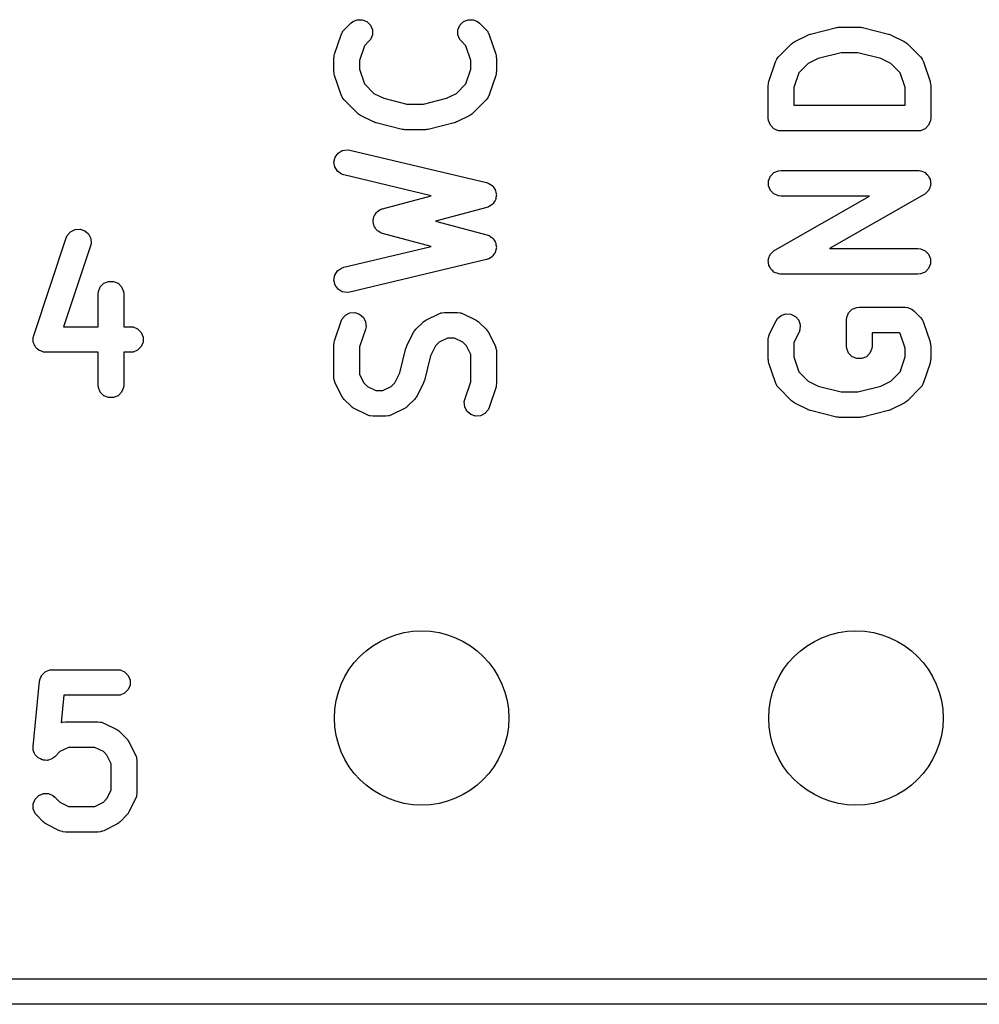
# Model space of a CAD drawing. Extents: x 100 to 226, y -132 to -42.
# Tile 12 of 33: x 204.5 to 210.11, y -101.4 to -95.64. Entities that reach past the tile are written whole.
import ezdxf

# ---------------------------------------------------------------- set-up
doc = ezdxf.new("R2010")
doc.units = 0
doc.layers.add('BLACK', color=7, linetype='CONTINUOUS')

msp = doc.modelspace()

# ---------------------------------------------------------------- linework, layer by layer
at = {"layer": 'BLACK', "linetype": 'CONTINUOUS'}
for p, q in [((206.398606, -95.696908), (206.436701, -95.658812)), ((206.436701, -95.658812), (206.448066, -95.649484)), ((206.448066, -95.649484), (206.475102, -95.638285)), ((206.475102, -95.638285), (206.504365, -95.638285)), ((206.504365, -95.638285), (206.531402, -95.649483)), ((206.531402, -95.649483), (206.552095, -95.670176)), ((206.552095, -95.670176), (206.563294, -95.697212)), ((207.063795, -95.697213), (207.074994, -95.670176)), ((207.074994, -95.670176), (207.095686, -95.649484)), ((207.095686, -95.649484), (207.122723, -95.638285)), ((207.122723, -95.638285), (207.151985, -95.638285)), ((207.151985, -95.638285), (207.179022, -95.649484)), ((207.179022, -95.649484), (207.190387, -95.658811)), ((207.190387, -95.658811), (207.228483, -95.696907)), ((206.342394, -95.840508), (206.380489, -95.726223)), ((206.380489, -95.726223), (206.386483, -95.712797)), ((206.386483, -95.712797), (206.388248, -95.710761)), ((206.388248, -95.710761), (206.389279, -95.708273)), ((206.389279, -95.708273), (206.398606, -95.696908)), ((206.563294, -95.726475), (206.552096, -95.753511)), ((206.563294, -95.697212), (206.563294, -95.726475)), ((207.063795, -95.726475), (207.063795, -95.697213)), ((207.074994, -95.753512), (207.063795, -95.726475)), ((207.228483, -95.696907), (207.237811, -95.708272)), ((207.237811, -95.708272), (207.238842, -95.710762)), ((207.238842, -95.710762), (207.240607, -95.712797)), ((207.240607, -95.712797), (207.246601, -95.726223)), ((207.246601, -95.726223), (207.284696, -95.840508)), ((209.034289, -95.766191), (209.11048, -95.728096)), ((209.11048, -95.728096), (209.111549, -95.727686)), ((209.111549, -95.727686), (209.111985, -95.727364)), ((209.111985, -95.727364), (209.118136, -95.725165)), ((209.118136, -95.725165), (209.124212, -95.722841)), ((209.124212, -95.722841), (209.12475, -95.722802)), ((209.12475, -95.722802), (209.12583, -95.722417)), ((209.12583, -95.722417), (209.278212, -95.684321)), ((209.278212, -95.684321), (209.280748, -95.683945)), ((209.280748, -95.683945), (209.28177, -95.683523)), ((209.28177, -95.683523), (209.287282, -95.68298)), ((209.287282, -95.68298), (209.292756, -95.682171)), ((209.292756, -95.682171), (209.293848, -95.682333)), ((209.293848, -95.682333), (209.296402, -95.682082)), ((209.296402, -95.682082), (209.410688, -95.682082)), ((209.410688, -95.682082), (209.413241, -95.682333)), ((209.413241, -95.682333), (209.414334, -95.682171)), ((209.414334, -95.682171), (209.419808, -95.68298)), ((209.419808, -95.68298), (209.42532, -95.683523)), ((209.42532, -95.683523), (209.42634, -95.683945)), ((209.42634, -95.683945), (209.428879, -95.684321)), ((209.428879, -95.684321), (209.58126, -95.722417)), ((209.58126, -95.722417), (209.582339, -95.722802)), ((209.582339, -95.722802), (209.582878, -95.722841)), ((209.582878, -95.722841), (209.588953, -95.725165)), ((209.588953, -95.725165), (209.595105, -95.727364)), ((209.595105, -95.727364), (209.59554, -95.727686)), ((209.59554, -95.727686), (209.59661, -95.728096)), ((209.59661, -95.728096), (209.6728, -95.766191)), ((206.517192, -95.790453), (206.488545, -95.876395)), ((206.542769, -95.764876), (206.517192, -95.790453)), ((206.552096, -95.753511), (206.542769, -95.764876)), ((207.084321, -95.764877), (207.074994, -95.753512)), ((207.109898, -95.790454), (207.084321, -95.764877)), ((207.138545, -95.876395), (207.109898, -95.790454)), ((208.938607, -95.85643), (209.014797, -95.78024)), ((209.014797, -95.78024), (209.020547, -95.775519)), ((209.020547, -95.775519), (209.021846, -95.774023)), ((209.021846, -95.774023), (209.0241, -95.772603)), ((209.0241, -95.772603), (209.026162, -95.770912)), ((209.026162, -95.770912), (209.027994, -95.770153)), ((209.027994, -95.770153), (209.034289, -95.766191)), ((209.6728, -95.766191), (209.679096, -95.770154)), ((209.679096, -95.770154), (209.680926, -95.770912)), ((209.680926, -95.770912), (209.682984, -95.772601)), ((209.682984, -95.772601), (209.685243, -95.774023)), ((209.685243, -95.774023), (209.686542, -95.775521)), ((209.686542, -95.775521), (209.692292, -95.78024)), ((209.692292, -95.78024), (209.768483, -95.85643)), ((206.339134, -95.854845), (206.339724, -95.852247)), ((206.339724, -95.852247), (206.339986, -95.849593)), ((206.339986, -95.849593), (206.340744, -95.847761)), ((206.340744, -95.847761), (206.342394, -95.840508)), ((207.284696, -95.840508), (207.286345, -95.847761)), ((207.286345, -95.847761), (207.287104, -95.849593)), ((207.287104, -95.849593), (207.287365, -95.852247)), ((207.287365, -95.852247), (207.287956, -95.854845)), ((209.305637, -95.832082), (209.170195, -95.865942)), ((209.401453, -95.832082), (209.305637, -95.832082)), ((209.536892, -95.865942), (209.401453, -95.832082)), ((206.338545, -95.864225), (206.339274, -95.856819)), ((206.338545, -95.940416), (206.338545, -95.864225)), ((206.339274, -95.856819), (206.339134, -95.854845)), ((206.488545, -95.876395), (206.488545, -95.928246)), ((207.138545, -95.928246), (207.138545, -95.876395)), ((207.287956, -95.854845), (207.287815, -95.856819)), ((207.287815, -95.856819), (207.288545, -95.864225)), ((207.288545, -95.864225), (207.288545, -95.940416)), ((208.882394, -96.000032), (208.920489, -95.885746)), ((208.920489, -95.885746), (208.926483, -95.872321)), ((208.926483, -95.872321), (208.928248, -95.870285)), ((208.928248, -95.870285), (208.92928, -95.867795)), ((208.92928, -95.867795), (208.938607, -95.85643)), ((209.112256, -95.894912), (209.057192, -95.949976)), ((209.170195, -95.865942), (209.112256, -95.894912)), ((209.594832, -95.894912), (209.536892, -95.865942)), ((209.649898, -95.949977), (209.594832, -95.894912)), ((209.768483, -95.85643), (209.77781, -95.867795)), ((209.77781, -95.867795), (209.778841, -95.870285)), ((209.778841, -95.870285), (209.780607, -95.872321)), ((209.780607, -95.872321), (209.786601, -95.885746)), ((209.786601, -95.885746), (209.824696, -96.000032)), ((206.339274, -95.947821), (206.338545, -95.940416)), ((206.339134, -95.949796), (206.339274, -95.947821)), ((206.339724, -95.952393), (206.339134, -95.949796)), ((206.339986, -95.955048), (206.339724, -95.952393)), ((206.340744, -95.956879), (206.339986, -95.955048)), ((206.342394, -95.964133), (206.340744, -95.956879)), ((206.380489, -96.078419), (206.342394, -95.964133)), ((206.488545, -95.928246), (206.517192, -96.014188)), ((207.109898, -96.014187), (207.138545, -95.928246)), ((207.284696, -95.964133), (207.246601, -96.078419)), ((207.286345, -95.956879), (207.284696, -95.964133)), ((207.287104, -95.955048), (207.286345, -95.956879)), ((207.287365, -95.952393), (207.287104, -95.955048)), ((207.287956, -95.949796), (207.287365, -95.952393)), ((207.288545, -95.940416), (207.287815, -95.947821)), ((207.287815, -95.947821), (207.287956, -95.949796)), ((209.057192, -95.949976), (209.028545, -96.035918)), ((209.678545, -96.035918), (209.649898, -95.949977)), ((206.517192, -96.014188), (206.572256, -96.069252)), ((207.054832, -96.069252), (207.109898, -96.014187)), ((208.878545, -96.023749), (208.879274, -96.016343)), ((208.878545, -96.214225), (208.878545, -96.023749)), ((208.879134, -96.014369), (208.879724, -96.011771)), ((208.879274, -96.016343), (208.879134, -96.014369)), ((208.879724, -96.011771), (208.879986, -96.009117)), ((208.879986, -96.009117), (208.880744, -96.007285)), ((208.880744, -96.007285), (208.882394, -96.000032)), ((209.824696, -96.000032), (209.826345, -96.007285)), ((209.826345, -96.007285), (209.827104, -96.009117)), ((209.827104, -96.009117), (209.827365, -96.011771)), ((209.827365, -96.011771), (209.827956, -96.014369)), ((209.827956, -96.014369), (209.827815, -96.016343)), ((209.827815, -96.016343), (209.828545, -96.023749)), ((209.828545, -96.023749), (209.828545, -96.214225)), ((206.386483, -96.091844), (206.380489, -96.078419)), ((206.572256, -96.069252), (206.630195, -96.098222)), ((206.996892, -96.098222), (207.054832, -96.069252)), ((207.246601, -96.078419), (207.240607, -96.091844)), ((209.028545, -96.035918), (209.028545, -96.139225)), ((209.678545, -96.139225), (209.678545, -96.035918)), ((206.388248, -96.093879), (206.386483, -96.091844)), ((206.38928, -96.09637), (206.388248, -96.093879)), ((206.398607, -96.107735), (206.38928, -96.09637)), ((206.474797, -96.183925), (206.398607, -96.107735)), ((206.630195, -96.098222), (206.765637, -96.132083)), ((206.765637, -96.132083), (206.861453, -96.132083)), ((206.861453, -96.132083), (206.996892, -96.098222)), ((207.228483, -96.107735), (207.152292, -96.183925)), ((207.23781, -96.09637), (207.228483, -96.107735)), ((207.238841, -96.093879), (207.23781, -96.09637)), ((207.240607, -96.091844), (207.238841, -96.093879)), ((209.028545, -96.139225), (209.678545, -96.139225)), ((206.480547, -96.188645), (206.474797, -96.183925)), ((206.481846, -96.190142), (206.480547, -96.188645)), ((206.4841, -96.191561), (206.481846, -96.190142)), ((206.486162, -96.193253), (206.4841, -96.191561)), ((206.487994, -96.194011), (206.486162, -96.193253)), ((206.494289, -96.197974), (206.487994, -96.194011)), ((206.57048, -96.236069), (206.494289, -96.197974)), ((207.1328, -96.197974), (207.05661, -96.236069)), ((207.139096, -96.19401), (207.1328, -96.197974)), ((207.140926, -96.193253), (207.139096, -96.19401)), ((207.142984, -96.191563), (207.140926, -96.193253)), ((207.145243, -96.190142), (207.142984, -96.191563)), ((207.146542, -96.188643), (207.145243, -96.190142)), ((207.152292, -96.183925), (207.146542, -96.188643)), ((206.571549, -96.236478), (206.57048, -96.236069)), ((206.571985, -96.236801), (206.571549, -96.236478)), ((206.578136, -96.238999), (206.571985, -96.236801)), ((206.584212, -96.241324), (206.578136, -96.238999)), ((206.58475, -96.241362), (206.584212, -96.241324)), ((206.58583, -96.241748), (206.58475, -96.241362)), ((206.738212, -96.279844), (206.58583, -96.241748)), ((207.04126, -96.241748), (206.888879, -96.279844)), ((207.042339, -96.241362), (207.04126, -96.241748)), ((207.042878, -96.241324), (207.042339, -96.241362)), ((207.048953, -96.238999), (207.042878, -96.241324)), ((207.055105, -96.236801), (207.048953, -96.238999)), ((207.05554, -96.236478), (207.055105, -96.236801)), ((207.05661, -96.236069), (207.05554, -96.236478)), ((208.879986, -96.228857), (208.878545, -96.214225)), ((208.891185, -96.255893), (208.879986, -96.228857)), ((208.911877, -96.276585), (208.891185, -96.255893)), ((209.815905, -96.255893), (209.795213, -96.276585)), ((209.827104, -96.228857), (209.815905, -96.255893)), ((209.828545, -96.214225), (209.827104, -96.228857)), ((206.740748, -96.280219), (206.738212, -96.279844)), ((206.74177, -96.280642), (206.740748, -96.280219)), ((206.747282, -96.281184), (206.74177, -96.280642)), ((206.752756, -96.281994), (206.747282, -96.281184)), ((206.753848, -96.281831), (206.752756, -96.281994)), ((206.756402, -96.282083), (206.753848, -96.281831)), ((206.870688, -96.282083), (206.756402, -96.282083)), ((206.873241, -96.281831), (206.870688, -96.282083)), ((206.874334, -96.281994), (206.873241, -96.281831)), ((206.879808, -96.281184), (206.874334, -96.281994)), ((206.88532, -96.280642), (206.879808, -96.281184)), ((206.88634, -96.280219), (206.88532, -96.280642)), ((206.888879, -96.279844), (206.88634, -96.280219)), ((208.938913, -96.287784), (208.911877, -96.276585)), ((208.953545, -96.289225), (208.938913, -96.287784)), ((209.753545, -96.289225), (208.953545, -96.289225)), ((209.768177, -96.287784), (209.753545, -96.289225)), ((209.795213, -96.276585), (209.768177, -96.287784)), ((206.345375, -96.442478), (206.362532, -96.418771)), ((206.362532, -96.418771), (206.387454, -96.403435)), ((206.387454, -96.403435), (206.416349, -96.398802)), ((206.416349, -96.398802), (206.430917, -96.40079)), ((206.430917, -96.40079), (207.230916, -96.591266)), ((206.338597, -96.470946), (206.345375, -96.442478)), ((206.34323, -96.499841), (206.338597, -96.470946)), ((206.358566, -96.524763), (206.34323, -96.499841)), ((206.382273, -96.54192), (206.358566, -96.524763)), ((206.396173, -96.54671), (206.382273, -96.54192)), ((208.891185, -96.553509), (208.911877, -96.532817)), ((208.911877, -96.532817), (208.938913, -96.521618)), ((208.938913, -96.521618), (208.953545, -96.520177)), ((208.953545, -96.520177), (209.753545, -96.520177)), ((209.753545, -96.520177), (209.757308, -96.520547)), ((209.757308, -96.520547), (209.758784, -96.52036)), ((209.758784, -96.52036), (209.760694, -96.520881)), ((209.760694, -96.520881), (209.768177, -96.521618)), ((209.768177, -96.521618), (209.777392, -96.525435)), ((209.777392, -96.525435), (209.787016, -96.52806)), ((209.787016, -96.52806), (209.790796, -96.530987)), ((209.790796, -96.530987), (209.795213, -96.532817)), ((209.795213, -96.532817), (209.802263, -96.539867)), ((209.802263, -96.539867), (209.810153, -96.545977)), ((206.907029, -96.668342), (206.396173, -96.54671)), ((207.230916, -96.591266), (207.235934, -96.592995)), ((207.235934, -96.592995), (207.237739, -96.593235)), ((207.237739, -96.593235), (207.239369, -96.594178)), ((207.239369, -96.594178), (207.244817, -96.596056)), ((207.244817, -96.596056), (207.253637, -96.602439)), ((207.253637, -96.602439), (207.263064, -96.607897)), ((208.879986, -96.580545), (208.891185, -96.553509)), ((208.879986, -96.609809), (208.879986, -96.580545)), ((209.810153, -96.545977), (209.812526, -96.55013)), ((209.812526, -96.55013), (209.815905, -96.553509)), ((209.815905, -96.553509), (209.819721, -96.562721)), ((209.819721, -96.562721), (209.824672, -96.571386)), ((209.824672, -96.571386), (209.825274, -96.576129)), ((209.825274, -96.576129), (209.827104, -96.580545)), ((209.827104, -96.580545), (209.827104, -96.590519)), ((209.827104, -96.590519), (209.828362, -96.600416)), ((209.828362, -96.600416), (209.827104, -96.605028)), ((207.263064, -96.607897), (207.265405, -96.610956)), ((207.265405, -96.610956), (207.268524, -96.613213)), ((207.268524, -96.613213), (207.274227, -96.622482)), ((207.274227, -96.622482), (207.280851, -96.631135)), ((207.280851, -96.631135), (207.281844, -96.634858)), ((207.281844, -96.634858), (207.28386, -96.638135)), ((207.28386, -96.638135), (207.285582, -96.648878)), ((207.285582, -96.648878), (207.288391, -96.65941)), ((207.288391, -96.65941), (207.287883, -96.663228)), ((208.891185, -96.636845), (208.879986, -96.609809)), ((208.911877, -96.657537), (208.891185, -96.636845)), ((208.938913, -96.668736), (208.911877, -96.657537)), ((209.790755, -96.660295), (209.235961, -96.97732)), ((209.793838, -96.658106), (209.790755, -96.660295)), ((209.795213, -96.657537), (209.793838, -96.658106)), ((209.796612, -96.656137), (209.795213, -96.657537)), ((209.802745, -96.651785), (209.796612, -96.656137)), ((209.808853, -96.643896), (209.802745, -96.651785)), ((209.815905, -96.636845), (209.808853, -96.643896)), ((209.817735, -96.632426), (209.815905, -96.636845)), ((209.820662, -96.628647), (209.817735, -96.632426)), ((209.823286, -96.619025), (209.820662, -96.628647)), ((209.827104, -96.609809), (209.823286, -96.619025)), ((209.827104, -96.605028), (209.827104, -96.609809)), ((206.622791, -96.744139), (206.907029, -96.668342)), ((207.266816, -96.716084), (207.264558, -96.719205)), ((207.269874, -96.713744), (207.266816, -96.716084)), ((207.275331, -96.704318), (207.269874, -96.713744)), ((207.281714, -96.695498), (207.275331, -96.704318)), ((207.282605, -96.691752), (207.281714, -96.695498)), ((207.284536, -96.688419), (207.282605, -96.691752)), ((207.28597, -96.677621), (207.284536, -96.688419)), ((207.288493, -96.66703), (207.28597, -96.677621)), ((207.287883, -96.663228), (207.288493, -96.66703)), ((208.916335, -96.987202), (209.471129, -96.670177)), ((208.953545, -96.670177), (208.938913, -96.668736)), ((209.471129, -96.670177), (208.953545, -96.670177)), ((206.574811, -96.783516), (206.580826, -96.775656)), ((206.580826, -96.775656), (206.585787, -96.767089)), ((206.585787, -96.767089), (206.589644, -96.764135)), ((206.589644, -96.764135), (206.592598, -96.760278)), ((206.592598, -96.760278), (206.601165, -96.755317)), ((206.601165, -96.755317), (206.609025, -96.749302)), ((206.609025, -96.749302), (206.616212, -96.746606)), ((206.616212, -96.746606), (206.617923, -96.745616)), ((206.617923, -96.745616), (206.619363, -96.745424)), ((206.619363, -96.745424), (206.622791, -96.744139)), ((207.23287, -96.736694), (206.933196, -96.816607)), ((207.237845, -96.734828), (207.23287, -96.736694)), ((207.239636, -96.734541), (207.237845, -96.734828)), ((207.241235, -96.733556), (207.239636, -96.734541)), ((207.246637, -96.731531), (207.241235, -96.733556)), ((207.255285, -96.72491), (207.246637, -96.731531)), ((207.264558, -96.719205), (207.255285, -96.72491)), ((206.567271, -96.811792), (206.56982, -96.802229)), ((206.56791, -96.816607), (206.567271, -96.811792)), ((206.567271, -96.821422), (206.56791, -96.816607)), ((206.56982, -96.830984), (206.567271, -96.821422)), ((206.56982, -96.802229), (206.571125, -96.792414)), ((206.571125, -96.8408), (206.56982, -96.830984)), ((206.571125, -96.792414), (206.573559, -96.788208)), ((206.573559, -96.788208), (206.574811, -96.783516)), ((206.933196, -96.816607), (207.23287, -96.89652)), ((204.77895, -96.900808), (204.798124, -96.878701)), ((204.798124, -96.878701), (204.824297, -96.865614)), ((204.824297, -96.865614), (204.853487, -96.863539)), ((204.853487, -96.863539), (204.88125, -96.872793)), ((204.88125, -96.872793), (204.903357, -96.891967)), ((206.573559, -96.845005), (206.571125, -96.8408)), ((206.574811, -96.849698), (206.573559, -96.845005)), ((206.580826, -96.857557), (206.574811, -96.849698)), ((206.585787, -96.866125), (206.580826, -96.857557)), ((206.589644, -96.869078), (206.585787, -96.866125)), ((206.592598, -96.872936), (206.589644, -96.869078)), ((206.601165, -96.877896), (206.592598, -96.872936)), ((206.609025, -96.883912), (206.601165, -96.877896)), ((206.616212, -96.886607), (206.609025, -96.883912)), ((206.617923, -96.887598), (206.616212, -96.886607)), ((206.619363, -96.887789), (206.617923, -96.887598)), ((206.622791, -96.889075), (206.619363, -96.887789)), ((206.907029, -96.964871), (206.622791, -96.889075)), ((204.582479, -97.485661), (204.772956, -96.914233)), ((204.772956, -96.914233), (204.77895, -96.900808)), ((204.903357, -96.891967), (204.916443, -96.918141)), ((204.918518, -96.947331), (204.915258, -96.961667)), ((204.916443, -96.918141), (204.918518, -96.947331)), ((207.23287, -96.89652), (207.237845, -96.898385)), ((207.237845, -96.898385), (207.239636, -96.898673)), ((207.239636, -96.898673), (207.241235, -96.899657)), ((207.241235, -96.899657), (207.246637, -96.901683)), ((207.246637, -96.901683), (207.255285, -96.908303)), ((207.255285, -96.908303), (207.264558, -96.914009)), ((207.264558, -96.914009), (207.266816, -96.917129)), ((207.266816, -96.917129), (207.269874, -96.91947)), ((207.269874, -96.91947), (207.275331, -96.928895)), ((207.275331, -96.928895), (207.281714, -96.937716)), ((207.281714, -96.937716), (207.282605, -96.941461)), ((207.282605, -96.941461), (207.284536, -96.944795)), ((207.284536, -96.944795), (207.28597, -96.955592)), ((204.915258, -96.961667), (204.757687, -97.434378)), ((206.396173, -97.086504), (206.907029, -96.964871)), ((207.280851, -97.002079), (207.274227, -97.010731)), ((207.281844, -96.998355), (207.280851, -97.002079)), ((207.28386, -96.995079), (207.281844, -96.998355)), ((207.285582, -96.984335), (207.28386, -96.995079)), ((207.288391, -96.973804), (207.285582, -96.984335)), ((207.28597, -96.955592), (207.288493, -96.966184)), ((207.288493, -96.966184), (207.287883, -96.969985)), ((207.287883, -96.969985), (207.288391, -96.973804)), ((208.891185, -97.010652), (208.898235, -97.003601)), ((208.898235, -97.003601), (208.904345, -96.995712)), ((208.904345, -96.995712), (208.910477, -96.991359)), ((208.910477, -96.991359), (208.911877, -96.98996)), ((208.911877, -96.98996), (208.913251, -96.98939)), ((208.913251, -96.98939), (208.916335, -96.987202)), ((209.235961, -96.97732), (209.753545, -96.97732)), ((209.753545, -96.97732), (209.768177, -96.978761)), ((209.768177, -96.978761), (209.795213, -96.98996)), ((209.795213, -96.98996), (209.815905, -97.010652)), ((207.230916, -97.041948), (206.430917, -97.232424)), ((207.235934, -97.040218), (207.230916, -97.041948)), ((207.237739, -97.039979), (207.235934, -97.040218)), ((207.239369, -97.039035), (207.237739, -97.039979)), ((207.244817, -97.037158), (207.239369, -97.039035)), ((207.253637, -97.030774), (207.244817, -97.037158)), ((207.263064, -97.025317), (207.253637, -97.030774)), ((207.265405, -97.022257), (207.263064, -97.025317)), ((207.268524, -97.020001), (207.265405, -97.022257)), ((207.274227, -97.010731), (207.268524, -97.020001)), ((208.878728, -97.047081), (208.879986, -97.042468)), ((208.879986, -97.056977), (208.878728, -97.047081)), ((208.879986, -97.037688), (208.883803, -97.028472)), ((208.879986, -97.042468), (208.879986, -97.037688)), ((208.879986, -97.066952), (208.879986, -97.056977)), ((208.883803, -97.028472), (208.886428, -97.018849)), ((208.886428, -97.018849), (208.889355, -97.015068)), ((208.889355, -97.015068), (208.891185, -97.010652)), ((209.815905, -97.010652), (209.827104, -97.037688)), ((209.827104, -97.037688), (209.827104, -97.066952)), ((206.34323, -97.133373), (206.358566, -97.108451)), ((206.358566, -97.108451), (206.382273, -97.091294)), ((206.382273, -97.091294), (206.396173, -97.086504)), ((208.881815, -97.071367), (208.879986, -97.066952)), ((208.882418, -97.076111), (208.881815, -97.071367)), ((208.887368, -97.084775), (208.882418, -97.076111)), ((208.891185, -97.093988), (208.887368, -97.084775)), ((208.894563, -97.097366), (208.891185, -97.093988)), ((208.896937, -97.10152), (208.894563, -97.097366)), ((208.904826, -97.107629), (208.896937, -97.10152)), ((208.911877, -97.11468), (208.904826, -97.107629)), ((208.916293, -97.116509), (208.911877, -97.11468)), ((208.920074, -97.119437), (208.916293, -97.116509)), ((208.929697, -97.122061), (208.920074, -97.119437)), ((209.795213, -97.11468), (209.768177, -97.125879)), ((209.815905, -97.093988), (209.795213, -97.11468)), ((209.827104, -97.066952), (209.815905, -97.093988)), ((204.992915, -97.180351), (205.019951, -97.169152)), ((205.019951, -97.169152), (205.049215, -97.169152)), ((205.049215, -97.169152), (205.076251, -97.180351)), ((206.338597, -97.162268), (206.34323, -97.133373)), ((206.345375, -97.190736), (206.338597, -97.162268)), ((208.938913, -97.125879), (208.929697, -97.122061)), ((208.946395, -97.126615), (208.938913, -97.125879)), ((208.948306, -97.127137), (208.946395, -97.126615)), ((208.949781, -97.126949), (208.948306, -97.127137)), ((208.953545, -97.12732), (208.949781, -97.126949)), ((209.753545, -97.12732), (208.953545, -97.12732)), ((209.768177, -97.125879), (209.753545, -97.12732)), ((204.959583, -97.242711), (204.961024, -97.228079)), ((204.961024, -97.228079), (204.972223, -97.201043)), ((204.972223, -97.201043), (204.992915, -97.180351)), ((205.076251, -97.180351), (205.096943, -97.201043)), ((205.096943, -97.201043), (205.108142, -97.228079)), ((205.108142, -97.228079), (205.109583, -97.242711)), ((206.362532, -97.214443), (206.345375, -97.190736)), ((206.387454, -97.229779), (206.362532, -97.214443)), ((206.416349, -97.234412), (206.387454, -97.229779)), ((206.430917, -97.232424), (206.416349, -97.234412)), ((204.959583, -97.434378), (204.959583, -97.242711)), ((205.109583, -97.242711), (205.109583, -97.434378)), ((206.43183, -97.353795), (206.46102, -97.35172)), ((206.46102, -97.35172), (206.488783, -97.360974)), ((206.970341, -97.352572), (206.984973, -97.351131)), ((206.984973, -97.351131), (207.061164, -97.351131)), ((207.061164, -97.351131), (207.075796, -97.352572)), ((209.348328, -97.353509), (209.36902, -97.332817)), ((209.36902, -97.332817), (209.396056, -97.321618)), ((209.396056, -97.321618), (209.410688, -97.320177)), ((209.410688, -97.320177), (209.677354, -97.320177)), ((209.677354, -97.320177), (209.691986, -97.321618)), ((209.691986, -97.321618), (209.719022, -97.332817)), ((209.719022, -97.332817), (209.730387, -97.342144)), ((209.730387, -97.342144), (209.768483, -97.38024)), ((206.342394, -97.516699), (206.380489, -97.402414)), ((206.380489, -97.402414), (206.386483, -97.388988)), ((206.386483, -97.388988), (206.405657, -97.366881)), ((206.405657, -97.366881), (206.43183, -97.353795)), ((206.488783, -97.360974), (206.51089, -97.380148)), ((206.51089, -97.380148), (206.523976, -97.406321)), ((206.523976, -97.406321), (206.526051, -97.435511)), ((206.85575, -97.411193), (206.861499, -97.406474)), ((206.861499, -97.406474), (206.862799, -97.404976)), ((206.862799, -97.404976), (206.865058, -97.403554)), ((206.865058, -97.403554), (206.867115, -97.401866)), ((206.867115, -97.401866), (206.868942, -97.401108)), ((206.868942, -97.401108), (206.875242, -97.397144)), ((206.875242, -97.397144), (206.951432, -97.359049)), ((206.951432, -97.359049), (206.965164, -97.353794)), ((206.965164, -97.353794), (206.967851, -97.353603)), ((206.967851, -97.353603), (206.970341, -97.352572)), ((207.075796, -97.352572), (207.078285, -97.353603)), ((207.078285, -97.353603), (207.080973, -97.353794)), ((207.080973, -97.353794), (207.094705, -97.359049)), ((207.094705, -97.359049), (207.170895, -97.397144)), ((207.170895, -97.397144), (207.177191, -97.401107)), ((207.177191, -97.401107), (207.179021, -97.401865)), ((207.179021, -97.401865), (207.181079, -97.403554)), ((207.181079, -97.403554), (207.183338, -97.404976)), ((207.183338, -97.404976), (207.184637, -97.406474)), ((207.184637, -97.406474), (207.190386, -97.411192)), ((208.886463, -97.475922), (208.924558, -97.399732)), ((208.924558, -97.399732), (208.93239, -97.387289)), ((208.93239, -97.387289), (208.954498, -97.368116)), ((208.954498, -97.368116), (208.982259, -97.358862)), ((208.982259, -97.358862), (209.011449, -97.360936)), ((209.011449, -97.360936), (209.037624, -97.374023)), ((209.037624, -97.374023), (209.056797, -97.396131)), ((209.056797, -97.396131), (209.066051, -97.423892)), ((209.335688, -97.395177), (209.337129, -97.380545)), ((209.335688, -97.547558), (209.335688, -97.395177)), ((209.337129, -97.380545), (209.348328, -97.353509)), ((209.768483, -97.38024), (209.777811, -97.391605)), ((209.777811, -97.391605), (209.778842, -97.394095)), ((209.778842, -97.394095), (209.780607, -97.39613)), ((209.780607, -97.39613), (209.786601, -97.409556)), ((204.757687, -97.434378), (204.959583, -97.434378)), ((205.109583, -97.434378), (205.148869, -97.434378)), ((205.148869, -97.434378), (205.163501, -97.435819)), ((205.163501, -97.435819), (205.190537, -97.447018)), ((205.190537, -97.447018), (205.211229, -97.46771)), ((206.522791, -97.449848), (206.488545, -97.552586)), ((206.526051, -97.435511), (206.522791, -97.449848)), ((206.803606, -97.46878), (206.807569, -97.462483)), ((206.807569, -97.462483), (206.808328, -97.460653)), ((206.808328, -97.460653), (206.810019, -97.458591)), ((206.810019, -97.458591), (206.811439, -97.456337)), ((206.811439, -97.456337), (206.812934, -97.45504)), ((206.812934, -97.45504), (206.817655, -97.449288)), ((206.817655, -97.449288), (206.85575, -97.411193)), ((207.190386, -97.411192), (207.228482, -97.449287)), ((207.228482, -97.449287), (207.233202, -97.455038)), ((207.233202, -97.455038), (207.2347, -97.456337)), ((207.2347, -97.456337), (207.236119, -97.458592)), ((207.236119, -97.458592), (207.23781, -97.460652)), ((207.23781, -97.460652), (207.238568, -97.462482)), ((207.238568, -97.462482), (207.242532, -97.46878)), ((209.058722, -97.466814), (209.028545, -97.527168)), ((209.063977, -97.453082), (209.058722, -97.466814)), ((209.066051, -97.423892), (209.063977, -97.453082)), ((209.786601, -97.409556), (209.824696, -97.523841)), ((204.579219, -97.499998), (204.580071, -97.496251)), ((204.580071, -97.511989), (204.579219, -97.499998)), ((204.580071, -97.494746), (204.580829, -97.492914)), ((204.580071, -97.496251), (204.580071, -97.494746)), ((204.580071, -97.52401), (204.580071, -97.511989)), ((204.581101, -97.526498), (204.580071, -97.52401)), ((204.580829, -97.492914), (204.582479, -97.485661)), ((205.211229, -97.46771), (205.222428, -97.494746)), ((205.222428, -97.52401), (205.211229, -97.551046)), ((205.222428, -97.494746), (205.222428, -97.52401)), ((206.339986, -97.525784), (206.340744, -97.523952)), ((206.340744, -97.523952), (206.342394, -97.516699)), ((206.76551, -97.544971), (206.803606, -97.46878)), ((207.002678, -97.501131), (206.95321, -97.525865)), ((207.043459, -97.501131), (207.002678, -97.501131)), ((207.092927, -97.525865), (207.043459, -97.501131)), ((207.242532, -97.46878), (207.280627, -97.544971)), ((208.878545, -97.509463), (208.879986, -97.494831)), ((208.878545, -97.623749), (208.878545, -97.509463)), ((208.879986, -97.494831), (208.881017, -97.492341)), ((208.881017, -97.492341), (208.881208, -97.489654)), ((208.881208, -97.489654), (208.886463, -97.475922)), ((209.646288, -97.470177), (209.485688, -97.470177)), ((209.485688, -97.470177), (209.485688, -97.547558)), ((209.649898, -97.473787), (209.646288, -97.470177)), ((209.678545, -97.559728), (209.649898, -97.473787)), ((209.824696, -97.523841), (209.826345, -97.531094)), ((204.581293, -97.529188), (204.581101, -97.526498)), ((204.586671, -97.539944), (204.581293, -97.529188)), ((204.59127, -97.551046), (204.586671, -97.539944)), ((204.593174, -97.55295), (204.59127, -97.551046)), ((204.59438, -97.555361), (204.593174, -97.55295)), ((204.603462, -97.563238), (204.59438, -97.555361)), ((204.611962, -97.571738), (204.603462, -97.563238)), ((204.61445, -97.572768), (204.611962, -97.571738)), ((204.616487, -97.574535), (204.61445, -97.572768)), ((204.62789, -97.578336), (204.616487, -97.574535)), ((204.638998, -97.582937), (204.62789, -97.578336)), ((205.190537, -97.571738), (205.163501, -97.582937)), ((205.211229, -97.551046), (205.190537, -97.571738)), ((206.338545, -97.540416), (206.339274, -97.53301)), ((206.338545, -97.730893), (206.338545, -97.540416)), ((206.339134, -97.531036), (206.339724, -97.528438)), ((206.339274, -97.53301), (206.339134, -97.531036)), ((206.339724, -97.528438), (206.339986, -97.525784)), ((206.488545, -97.552586), (206.488545, -97.713188)), ((206.723732, -97.704717), (206.759831, -97.560322)), ((206.759831, -97.560322), (206.760216, -97.559242)), ((206.760216, -97.559242), (206.760255, -97.558702)), ((206.760255, -97.558702), (206.762585, -97.552612)), ((206.762585, -97.552612), (206.764778, -97.546476)), ((206.764778, -97.546476), (206.7651, -97.54604)), ((206.7651, -97.54604), (206.76551, -97.544971)), ((206.932327, -97.546747), (206.903356, -97.604688)), ((206.95321, -97.525865), (206.932327, -97.546747)), ((207.113811, -97.546748), (207.092927, -97.525865)), ((207.138545, -97.596216), (207.113811, -97.546748)), ((207.280627, -97.544971), (207.285882, -97.558703)), ((207.285882, -97.558703), (207.286072, -97.56139)), ((207.286072, -97.56139), (207.287104, -97.56388)), ((207.287104, -97.56388), (207.288545, -97.578512)), ((207.288545, -97.578512), (207.288545, -97.768988)), ((209.028545, -97.527168), (209.028545, -97.611579)), ((209.337129, -97.56219), (209.335688, -97.547558)), ((209.348328, -97.589226), (209.337129, -97.56219)), ((209.484247, -97.56219), (209.473048, -97.589226)), ((209.485688, -97.547558), (209.484247, -97.56219)), ((209.678545, -97.611579), (209.678545, -97.559728)), ((209.826345, -97.531094), (209.827104, -97.532926)), ((209.827104, -97.532926), (209.827365, -97.53558)), ((209.827365, -97.53558), (209.827956, -97.538178)), ((209.827956, -97.538178), (209.827815, -97.540152)), ((209.827815, -97.540152), (209.828545, -97.547558)), ((209.828545, -97.547558), (209.828545, -97.623749)), ((204.642824, -97.583313), (204.638998, -97.582937)), ((204.64425, -97.583789), (204.642824, -97.583313)), ((204.646224, -97.583648), (204.64425, -97.583789)), ((204.65363, -97.584378), (204.646224, -97.583648)), ((204.959583, -97.584378), (204.65363, -97.584378)), ((204.959583, -97.776045), (204.959583, -97.584378)), ((205.148869, -97.584378), (205.109583, -97.584378)), ((205.109583, -97.584378), (205.109583, -97.776045)), ((205.163501, -97.582937), (205.148869, -97.584378)), ((206.903356, -97.604688), (206.867258, -97.749083)), ((207.138545, -97.756818), (207.138545, -97.596216)), ((208.879274, -97.631154), (208.878545, -97.623749)), ((208.879134, -97.633129), (208.879274, -97.631154)), ((208.879724, -97.635726), (208.879134, -97.633129)), ((208.879986, -97.638381), (208.879724, -97.635726)), ((208.880744, -97.640212), (208.879986, -97.638381)), ((209.028545, -97.611579), (209.057192, -97.697521)), ((209.36902, -97.609918), (209.348328, -97.589226)), ((209.396056, -97.621117), (209.36902, -97.609918)), ((209.42532, -97.621117), (209.396056, -97.621117)), ((209.452356, -97.609918), (209.42532, -97.621117)), ((209.473048, -97.589226), (209.452356, -97.609918)), ((209.649898, -97.69752), (209.678545, -97.611579)), ((209.827104, -97.638381), (209.826345, -97.640212)), ((209.827365, -97.635726), (209.827104, -97.638381)), ((209.827956, -97.633129), (209.827365, -97.635726)), ((209.828545, -97.623749), (209.827815, -97.631154)), ((209.827815, -97.631154), (209.827956, -97.633129)), ((208.882394, -97.647466), (208.880744, -97.640212)), ((208.920489, -97.761752), (208.882394, -97.647466)), ((209.824696, -97.647466), (209.786601, -97.761752)), ((209.826345, -97.640212), (209.824696, -97.647466)), ((206.339986, -97.745525), (206.338545, -97.730893)), ((206.341017, -97.748014), (206.339986, -97.745525)), ((206.341208, -97.750702), (206.341017, -97.748014)), ((206.346463, -97.764434), (206.341208, -97.750702)), ((206.488545, -97.713188), (206.513279, -97.762656)), ((206.694763, -97.762656), (206.723732, -97.704717)), ((206.866834, -97.750702), (206.864506, -97.756783)), ((206.866872, -97.750162), (206.866834, -97.750702)), ((206.867258, -97.749083), (206.866872, -97.750162)), ((209.057192, -97.697521), (209.112256, -97.752585)), ((209.112256, -97.752585), (209.170195, -97.781555)), ((209.536892, -97.781555), (209.594832, -97.752585)), ((209.594832, -97.752585), (209.649898, -97.69752)), ((204.961024, -97.790677), (204.959583, -97.776045)), ((204.972223, -97.817713), (204.961024, -97.790677)), ((205.108142, -97.790677), (205.096943, -97.817713)), ((205.109583, -97.776045), (205.108142, -97.790677)), ((206.384558, -97.840624), (206.346463, -97.764434)), ((206.513279, -97.762656), (206.534162, -97.783539)), ((206.534162, -97.783539), (206.583631, -97.808274)), ((206.583631, -97.808274), (206.624411, -97.808274)), ((206.624411, -97.808274), (206.67388, -97.783538)), ((206.67388, -97.783538), (206.694763, -97.762656)), ((206.861579, -97.764434), (206.823484, -97.840624)), ((206.861988, -97.763364), (206.861579, -97.764434)), ((206.862311, -97.762929), (206.861988, -97.763364)), ((206.864506, -97.756783), (206.862311, -97.762929)), ((207.104299, -97.859557), (207.138545, -97.756818)), ((207.284696, -97.792705), (207.246601, -97.906991)), ((207.286345, -97.785451), (207.284696, -97.792705)), ((207.287104, -97.78362), (207.286345, -97.785451)), ((207.287365, -97.780965), (207.287104, -97.78362)), ((207.287956, -97.778368), (207.287365, -97.780965)), ((207.288545, -97.768988), (207.287815, -97.776393)), ((207.287815, -97.776393), (207.287956, -97.778368)), ((208.926483, -97.775177), (208.920489, -97.761752)), ((208.928248, -97.777212), (208.926483, -97.775177)), ((208.92928, -97.779703), (208.928248, -97.777212)), ((208.938607, -97.791068), (208.92928, -97.779703)), ((209.014797, -97.867258), (208.938607, -97.791068)), ((209.170195, -97.781555), (209.305637, -97.815416)), ((209.401453, -97.815416), (209.536892, -97.781555)), ((209.768483, -97.791068), (209.692292, -97.867258)), ((209.77781, -97.779703), (209.768483, -97.791068)), ((209.778841, -97.777212), (209.77781, -97.779703)), ((209.780607, -97.775177), (209.778841, -97.777212)), ((209.786601, -97.761752), (209.780607, -97.775177)), ((204.992915, -97.838405), (204.972223, -97.817713)), ((205.019951, -97.849604), (204.992915, -97.838405)), ((205.049215, -97.849604), (205.019951, -97.849604)), ((205.076251, -97.838405), (205.049215, -97.849604)), ((205.096943, -97.817713), (205.076251, -97.838405)), ((206.388522, -97.846923), (206.384558, -97.840624)), ((206.38928, -97.848751), (206.388522, -97.846923)), ((206.390968, -97.850807), (206.38928, -97.848751)), ((206.39239, -97.853067), (206.390968, -97.850807)), ((206.393888, -97.854366), (206.39239, -97.853067)), ((206.398607, -97.860116), (206.393888, -97.854366)), ((206.436702, -97.898211), (206.398607, -97.860116)), ((206.809435, -97.860116), (206.77134, -97.898211)), ((206.814153, -97.854366), (206.809435, -97.860116)), ((206.815652, -97.853067), (206.814153, -97.854366)), ((206.817073, -97.850807), (206.815652, -97.853067)), ((206.818762, -97.848751), (206.817073, -97.850807)), ((206.819519, -97.846923), (206.818762, -97.848751)), ((206.823484, -97.840624), (206.819519, -97.846923)), ((207.101039, -97.873894), (207.104299, -97.859557)), ((209.020547, -97.871978), (209.014797, -97.867258)), ((209.305637, -97.815416), (209.401453, -97.815416)), ((209.692292, -97.867258), (209.686542, -97.871976)), ((206.442454, -97.902931), (206.436702, -97.898211)), ((206.443751, -97.904427), (206.442454, -97.902931)), ((206.446005, -97.905846), (206.443751, -97.904427)), ((206.448067, -97.907538), (206.446005, -97.905846)), ((206.449897, -97.908296), (206.448067, -97.907538)), ((206.456194, -97.91226), (206.449897, -97.908296)), ((206.532384, -97.950356), (206.456194, -97.91226)), ((206.751848, -97.91226), (206.675657, -97.950356)), ((206.758144, -97.908296), (206.751848, -97.91226)), ((206.759975, -97.907538), (206.758144, -97.908296)), ((206.762036, -97.905846), (206.759975, -97.907538)), ((206.764291, -97.904427), (206.762036, -97.905846)), ((206.765587, -97.902931), (206.764291, -97.904427)), ((206.77134, -97.898211), (206.765587, -97.902931)), ((207.103114, -97.903084), (207.101039, -97.873894)), ((207.1162, -97.929257), (207.103114, -97.903084)), ((207.240607, -97.920416), (207.221433, -97.942524)), ((207.246601, -97.906991), (207.240607, -97.920416)), ((209.021846, -97.873475), (209.020547, -97.871978)), ((209.0241, -97.874894), (209.021846, -97.873475)), ((209.026162, -97.876586), (209.0241, -97.874894)), ((209.027994, -97.877344), (209.026162, -97.876586)), ((209.034289, -97.881307), (209.027994, -97.877344)), ((209.11048, -97.919402), (209.034289, -97.881307)), ((209.111549, -97.919811), (209.11048, -97.919402)), ((209.111985, -97.920134), (209.111549, -97.919811)), ((209.118136, -97.922332), (209.111985, -97.920134)), ((209.124212, -97.924657), (209.118136, -97.922332)), ((209.12475, -97.924695), (209.124212, -97.924657)), ((209.12583, -97.925081), (209.12475, -97.924695)), ((209.278212, -97.963177), (209.12583, -97.925081)), ((209.58126, -97.925081), (209.428879, -97.963177)), ((209.582339, -97.924695), (209.58126, -97.925081)), ((209.582878, -97.924657), (209.582339, -97.924695)), ((209.588953, -97.922332), (209.582878, -97.924657)), ((209.595105, -97.920134), (209.588953, -97.922332)), ((209.59554, -97.919811), (209.595105, -97.920134)), ((209.59661, -97.919402), (209.59554, -97.919811)), ((209.6728, -97.881307), (209.59661, -97.919402)), ((209.679096, -97.877343), (209.6728, -97.881307)), ((209.680926, -97.876586), (209.679096, -97.877343)), ((209.682984, -97.874896), (209.680926, -97.876586)), ((209.685243, -97.873475), (209.682984, -97.874896)), ((209.686542, -97.871976), (209.685243, -97.873475)), ((206.546116, -97.955611), (206.532384, -97.950356)), ((206.548805, -97.955802), (206.546116, -97.955611)), ((206.551294, -97.956833), (206.548805, -97.955802)), ((206.565926, -97.958274), (206.551294, -97.956833)), ((206.642116, -97.958274), (206.565926, -97.958274)), ((206.656748, -97.956833), (206.642116, -97.958274)), ((206.659236, -97.955802), (206.656748, -97.956833)), ((206.661926, -97.955611), (206.659236, -97.955802)), ((206.675657, -97.950356), (206.661926, -97.955611)), ((207.138308, -97.948431), (207.1162, -97.929257)), ((207.16607, -97.957685), (207.138308, -97.948431)), ((207.19526, -97.95561), (207.16607, -97.957685)), ((207.221433, -97.942524), (207.19526, -97.95561)), ((209.280748, -97.963552), (209.278212, -97.963177)), ((209.28177, -97.963975), (209.280748, -97.963552)), ((209.287282, -97.964517), (209.28177, -97.963975)), ((209.292756, -97.965327), (209.287282, -97.964517)), ((209.293848, -97.965164), (209.292756, -97.965327)), ((209.296402, -97.965416), (209.293848, -97.965164)), ((209.410688, -97.965416), (209.296402, -97.965416)), ((209.413241, -97.965164), (209.410688, -97.965416)), ((209.414334, -97.965327), (209.413241, -97.965164)), ((209.419808, -97.964517), (209.414334, -97.965327)), ((209.42532, -97.963975), (209.419808, -97.964517)), ((209.42634, -97.963552), (209.42532, -97.963975)), ((209.428879, -97.963177), (209.42634, -97.963552)), ((204.62517, -99.484506), (204.629366, -99.474377)), ((204.629366, -99.474377), (204.632037, -99.471705)), ((204.632037, -99.471705), (204.633822, -99.468379)), ((204.633822, -99.468379), (204.642304, -99.461438)), ((204.642304, -99.461438), (204.650058, -99.453685)), ((204.650058, -99.453685), (204.653546, -99.452239)), ((204.653546, -99.452239), (204.65647, -99.449848)), ((204.65647, -99.449848), (204.666967, -99.44668)), ((204.666967, -99.44668), (204.677094, -99.442486)), ((204.677094, -99.442486), (204.682699, -99.441933)), ((204.682699, -99.441933), (204.684486, -99.441395)), ((204.684486, -99.441395), (204.686314, -99.441577)), ((204.686314, -99.441577), (204.691726, -99.441045)), ((204.691726, -99.441045), (205.072678, -99.441045)), ((205.072678, -99.441045), (205.08731, -99.442486)), ((205.08731, -99.442486), (205.114346, -99.453685)), ((205.114346, -99.453685), (205.135038, -99.474377)), ((205.135038, -99.474377), (205.146237, -99.501413)), ((204.579002, -99.889534), (204.617098, -99.508582)), ((204.617098, -99.508582), (204.618167, -99.503249)), ((204.618167, -99.501413), (204.61888, -99.49969)), ((204.618167, -99.503249), (204.618167, -99.501413)), ((204.61888, -99.49969), (204.619988, -99.494166)), ((204.619988, -99.494166), (204.62517, -99.484506)), ((205.146237, -99.530677), (205.135038, -99.557713)), ((205.146237, -99.501413), (205.146237, -99.530677)), ((204.7596, -99.591045), (204.743688, -99.75016)), ((205.072678, -99.591045), (204.7596, -99.591045)), ((205.08731, -99.589604), (205.072678, -99.591045)), ((205.114346, -99.578405), (205.08731, -99.589604)), ((205.135038, -99.557713), (205.114346, -99.578405)), ((204.743688, -99.75016), (204.748107, -99.74847)), ((204.748107, -99.74847), (204.750794, -99.748279)), ((204.750794, -99.748279), (204.753284, -99.747248)), ((204.753284, -99.747248), (204.767916, -99.745807)), ((204.767916, -99.745807), (204.958392, -99.745807)), ((204.958392, -99.745807), (204.973024, -99.747248)), ((204.973024, -99.747248), (204.975513, -99.748279)), ((204.975513, -99.748279), (204.978201, -99.74847)), ((204.978201, -99.74847), (204.991933, -99.753725)), ((204.991933, -99.753725), (205.068124, -99.79182)), ((205.068124, -99.79182), (205.074423, -99.795784)), ((205.074423, -99.795784), (205.076251, -99.796542)), ((205.076251, -99.796542), (205.078307, -99.79823)), ((205.078307, -99.79823), (205.080567, -99.799652)), ((205.080567, -99.799652), (205.081866, -99.80115)), ((205.081866, -99.80115), (205.087616, -99.805869)), ((205.087616, -99.805869), (205.125711, -99.843964)), ((205.125711, -99.843964), (205.130429, -99.849713)), ((205.130429, -99.849713), (205.131928, -99.851013)), ((205.131928, -99.851013), (205.133349, -99.853272)), ((205.133349, -99.853272), (205.135038, -99.855329)), ((205.135038, -99.855329), (205.135795, -99.857156)), ((205.135795, -99.857156), (205.13976, -99.863456)), ((205.13976, -99.863456), (205.177855, -99.939647)), ((204.57898, -99.904237), (204.579002, -99.889534)), ((204.580071, -99.907852), (204.57898, -99.904237)), ((204.580071, -99.911627), (204.580071, -99.907852)), ((204.584264, -99.921753), (204.580071, -99.911627)), ((204.587433, -99.932253), (204.584264, -99.921753)), ((204.589824, -99.935175), (204.587433, -99.932253)), ((204.591269, -99.938664), (204.589824, -99.935175)), ((204.599023, -99.946418), (204.591269, -99.938664)), ((204.736152, -99.920541), (204.706662, -99.950031)), ((204.785621, -99.895807), (204.736152, -99.920541)), ((204.940687, -99.895807), (204.785621, -99.895807)), ((204.990156, -99.920541), (204.940687, -99.895807)), ((205.011038, -99.941423), (204.990156, -99.920541)), ((205.035773, -99.990892), (205.011038, -99.941423)), ((205.177855, -99.939647), (205.18311, -99.953379)), ((204.605964, -99.954901), (204.599023, -99.946418)), ((204.60929, -99.956685), (204.605964, -99.954901)), ((204.611962, -99.959357), (204.60929, -99.956685)), ((204.622091, -99.963552), (204.611962, -99.959357)), ((204.631751, -99.968735), (204.622091, -99.963552)), ((204.635509, -99.96911), (204.631751, -99.968735)), ((204.638998, -99.970556), (204.635509, -99.96911)), ((204.64996, -99.970556), (204.638998, -99.970556)), ((204.66087, -99.971647), (204.64996, -99.970556)), ((204.664486, -99.970556), (204.66087, -99.971647)), ((204.66826, -99.970556), (204.664486, -99.970556)), ((204.678386, -99.966362), (204.66826, -99.970556)), ((204.688886, -99.963194), (204.678386, -99.966362)), ((204.691808, -99.960802), (204.688886, -99.963194)), ((204.695297, -99.959358), (204.691808, -99.960802)), ((204.706662, -99.950031), (204.695297, -99.959358)), ((205.035773, -100.145959), (205.035773, -99.990892)), ((205.18311, -99.953379), (205.1833, -99.956066)), ((205.1833, -99.956066), (205.184332, -99.958556)), ((205.184332, -99.958556), (205.185773, -99.973188)), ((205.185773, -99.973188), (205.185773, -100.163664)), ((204.611962, -100.177494), (204.638999, -100.166295)), ((204.638999, -100.166295), (204.668261, -100.166295)), ((204.668261, -100.166295), (204.695298, -100.177494)), ((205.011038, -100.195427), (205.035773, -100.145959)), ((205.185773, -100.163664), (205.184332, -100.178296)), ((204.580071, -100.225223), (204.59127, -100.198186)), ((204.580071, -100.254485), (204.580071, -100.225223)), ((204.59127, -100.198186), (204.611962, -100.177494)), ((204.695298, -100.177494), (204.706663, -100.186821)), ((204.706663, -100.186821), (204.736153, -100.216311)), ((204.736153, -100.216311), (204.785621, -100.241045)), ((204.940687, -100.241045), (204.990155, -100.216311)), ((204.990155, -100.216311), (205.011038, -100.195427)), ((205.177855, -100.197205), (205.13976, -100.273395)), ((205.18311, -100.183473), (205.177855, -100.197205)), ((205.1833, -100.180785), (205.18311, -100.183473)), ((205.184332, -100.178296), (205.1833, -100.180785)), ((204.59127, -100.281522), (204.580071, -100.254485)), ((204.600597, -100.292887), (204.59127, -100.281522)), ((204.785621, -100.241045), (204.940687, -100.241045)), ((205.130429, -100.287137), (205.125712, -100.292886)), ((205.131928, -100.285838), (205.130429, -100.287137)), ((205.133349, -100.283579), (205.131928, -100.285838)), ((205.135039, -100.281521), (205.133349, -100.283579)), ((205.135796, -100.279691), (205.135039, -100.281521)), ((205.13976, -100.273395), (205.135796, -100.279691)), ((204.638693, -100.330983), (204.600597, -100.292887)), ((204.644443, -100.335703), (204.638693, -100.330983)), ((204.645742, -100.3372), (204.644443, -100.335703)), ((204.647996, -100.338619), (204.645742, -100.3372)), ((204.650058, -100.340311), (204.647996, -100.338619)), ((204.65189, -100.341069), (204.650058, -100.340311)), ((204.658185, -100.345032), (204.65189, -100.341069)), ((204.734375, -100.383127), (204.658185, -100.345032)), ((205.068124, -100.345032), (204.991933, -100.383127)), ((205.074423, -100.341067), (205.068124, -100.345032)), ((205.076251, -100.34031), (205.074423, -100.341067)), ((205.078307, -100.338622), (205.076251, -100.34031)), ((205.080567, -100.3372), (205.078307, -100.338622)), ((205.081867, -100.3357), (205.080567, -100.3372)), ((205.087617, -100.330982), (205.081867, -100.3357)), ((205.125712, -100.292886), (205.087617, -100.330982)), ((204.748107, -100.388382), (204.734375, -100.383127)), ((204.750794, -100.388572), (204.748107, -100.388382)), ((204.753284, -100.389604), (204.750794, -100.388572)), ((204.767916, -100.391045), (204.753284, -100.389604)), ((204.958392, -100.391045), (204.767916, -100.391045)), ((204.973024, -100.389604), (204.958392, -100.391045)), ((204.975513, -100.388572), (204.973024, -100.389604)), ((204.978201, -100.388382), (204.975513, -100.388572)), ((204.991933, -100.383127), (204.978201, -100.388382)), ((198.96625, -101.24875), (219.81625, -101.24875)), ((219.89125, -101.39875), (198.89125, -101.39875))]:
    msp.add_line(p, q, dxfattribs=at)
at = {"layer": 'BLACK'}
for centre in [(206.85125, -99.72375), (209.39125, -99.72375)]:
    msp.add_circle(centre, 0.51, dxfattribs=at)

doc.saveas('drawing.dxf')
